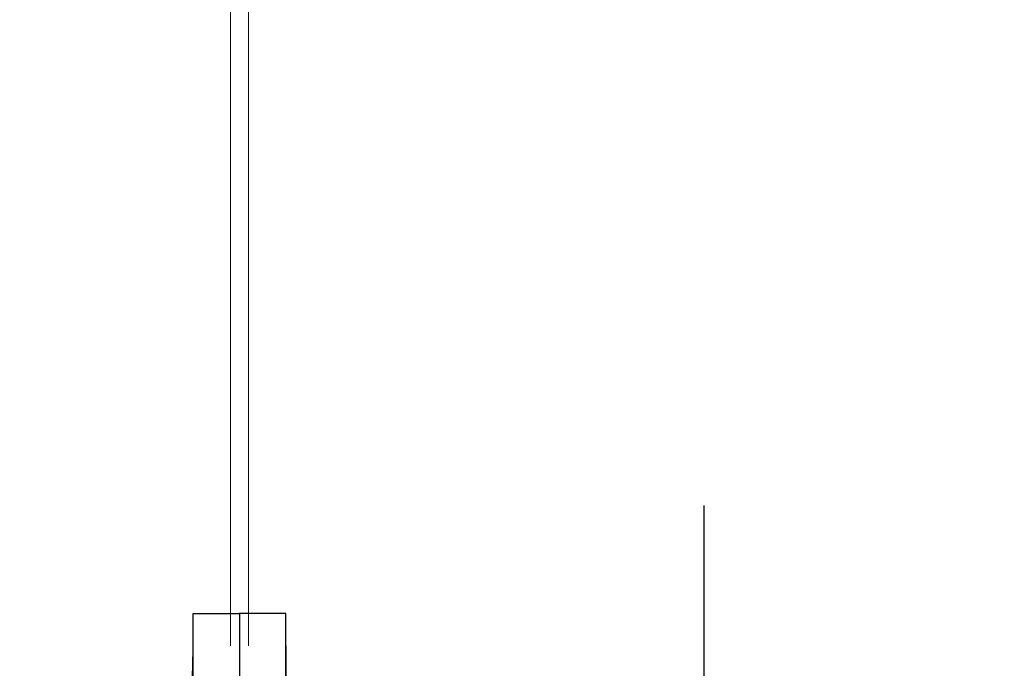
# Model space of a CAD drawing. Header units: inches. Extents: x 27484 to 71626, y -45113 to 39.
# Tile 87 of 256: x 34209 to 34317, y -31949 to -31877. Entities that reach past the tile are written whole.
import ezdxf

# ---------------------------------------------------------------- set-up
doc = ezdxf.new("R2010")
doc.units = ezdxf.units.IN
doc.header["$LTSCALE"] = 50
doc.header["$MEASUREMENT"] = 0
doc.layers.add('A-SCIANY', color=5, linetype='Continuous', lineweight=18)
doc.layers.add('A-SLUSARKA', color=4, linetype='Continuous', lineweight=13)
for name, color, linetype in [('koncepcja', 6, 'Continuous'), ('S-DRZ-', 7, 'Continuous'), ('S-DRZ-O', 7, 'Continuous'), ('S-DRZ-SKRZYD', 5, 'Continuous'), ('S-DRZ-WEGAR', 7, 'Continuous')]:
    doc.layers.add(name, color=color, linetype=linetype)

# ---------------------------------------------------------------- blocks, each defined once
blk = doc.blocks.new('D90-L-DL')
at = {"layer": 'S-DRZ-'}
blk.add_arc((-45, 0), 90, 270, 0, dxfattribs=at)
at = {"layer": 'S-DRZ-O'}
blk.add_line((0, 15.12), (0, -15.12), dxfattribs=at)
at = {"layer": 'S-DRZ-SKRZYD'}
blk.add_line((-45, 0), (-45, -90), dxfattribs=at)
at = {"layer": 'S-DRZ-WEGAR'}
for points in [[(-50, -3.5), (-45, -3.5), (-45, 3.5), (-50, 3.5)], [(45, 3.5), (50, 3.5), (50, -3.5), (45, -3.5)]]:
    blk.add_lwpolyline(points, close=True, dxfattribs=at)
blk = doc.blocks.new('A$C07123322')
at = {"layer": 'A-SLUSARKA', "xscale": 1.020000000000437, "yscale": 1.020000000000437, "zscale": 1.020000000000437, "rotation": 270}
blk.add_blockref('D90-L-DL', (40.58, -45.9), dxfattribs=at)

msp = doc.modelspace()

# ---------------------------------------------------------------- linework, layer by layer
at = {"layer": 'A-SCIANY', "color": 2, "ltscale": 3}
for p, q in [((34232.48246, -31946.06607), (34232.48246, -31806.06607)), ((34234.48246, -31946.06607), (34234.48246, -31806.06607))]:
    msp.add_line(p, q, dxfattribs=at)

# ---------------------------------------------------------------- block references
at = {"layer": 'koncepcja', "lineweight": -3, "rotation": 90}
for p in [(34136.58246, -31986.64267), (34238.58246, -31986.64267)]:
    msp.add_blockref('A$C07123322', p, dxfattribs=at)

doc.saveas('drawing.dxf')
